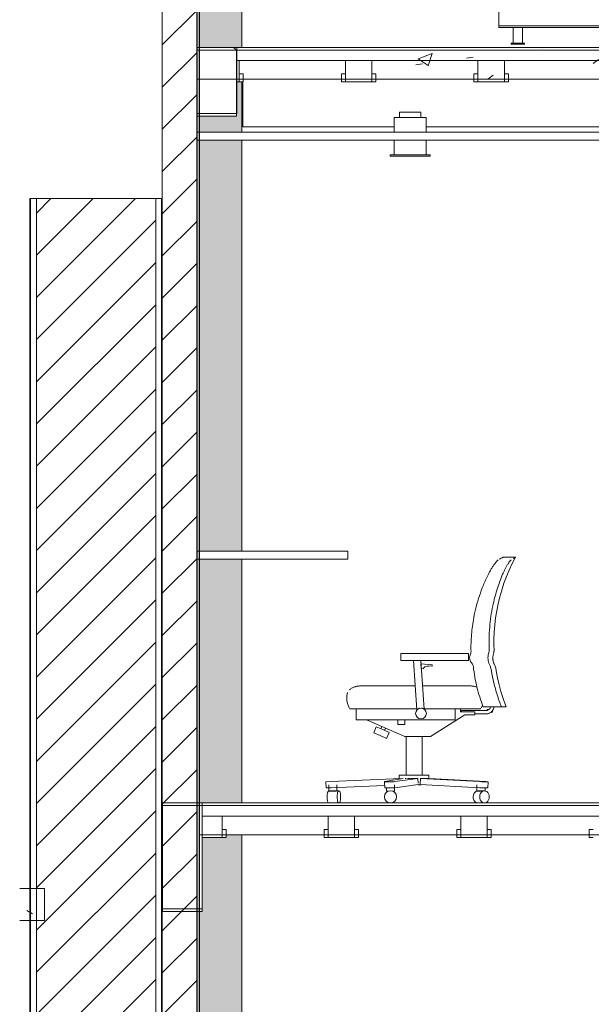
# Model space of a CAD drawing. Header units: metres. Extents: x 4.1 to 64.5, y -1.6 to 14.4.
# Tile 71 of 84: x 43 to 45.2, y 5.3 to 9. Entities that reach past the tile are written whole.
import ezdxf

# ---------------------------------------------------------------- set-up
doc = ezdxf.new("R2010")
doc.units = ezdxf.units.M
for name, color, linetype, lineweight in [('A-CLNG', 7, 'Continuous', 18), ('A-FLOR', 7, 'Continuous', 18), ('A-FLOR-MCUT', 7, 'Continuous', 18), ('A-FLOR-PATT', 7, 'Continuous', 18), ('A-WALL', 7, 'Continuous', 18), ('A-WALL-PATT', 7, 'Continuous', 18), ('E-LITE-EQPM', 7, 'Continuous', 18), ('I-FURN', 7, 'Continuous', 18), ('I-WALL', 7, 'Continuous', 18), ('M-EQPM', 7, 'Continuous', 18), ('S-BEAM', 7, 'Continuous', 18), ('S-COLS', 7, 'Continuous', 18)]:
    doc.layers.add(name, color=color, linetype=linetype, lineweight=lineweight)
pattern_1 = [(50, (52.482, 6.033), (0.546555, -0.047815), [0.05715, -0.62865]), (355, (52.482, 6.033), (-0.105728, 0.573166), [0.04572, -0.50292]), (100.451, (52.528, 6.03), (0.440828, 0.52535), [0.04857, -0.53427]), (46.184, (52.482, 6.186), (0.81324, -0.12613), [0.08572, -0.94297]), (96.636, (52.55, 6.175), (0.71221, 0.74229), [0.07286, -0.80141]), (351.184, (52.482, 6.186), (0.71222, 0.74227), [0.06858, -0.75438]), (21, (52.558, 6.148), (0.454846, -0.306795), [0.05715, -0.62865]), (326, (52.558, 6.148), (0.185405, 0.55256), [0.04572, -0.50292]), (71.451, (52.596, 6.122), (0.64025, 0.245763), [0.04857, -0.53427]), (37.5, (52.482, 6.033), (0.009261, 0.253667), [0.02515, -0.47168, 0.02515, -0.48539, -0.50483]), (37.5, (52.482, 6.033), (0.009261, 0.253667), [-1.007, 0.02515, -0.47968]), (7.5, (52.482, 6.033), (0.200456, 0.300546), [0.02515, -0.26594, 0.02515, -0.46025, -0.19241]), (7.5, (52.482, 6.033), (0.200456, 0.300546), [-0.77648, 0.02515, -0.16726]), (327.5, (52.312, 6.033), (0.406768, -0.017188), [0.02515, -0.16535, 0.02515, -0.56921, -0.78867]), (327.5, (52.312, 6.033), (0.406768, -0.017188), [-0.78486, 0.02515, -0.76352]), (317.5, (52.236, 6.033), (0.444383, 0.07628), [0.02515, -0.2225, 0.02515, -0.36957, -0.56007]), (317.5, (52.236, 6.033), (0.444383, 0.07628), [-0.64237, 0.02515, -0.53492])]
pattern_2 = [(45, (52.482, 6.033), (-0.0795495, 0.0795495), [])]

# ---------------------------------------------------------------- blocks, each defined once
blk = doc.blocks.new('Light_-_LED_Recessed_fixture_-_Double_19510 - Light_-_LED_Recessed_fixture_-_Double_19510-7454400-Corte 7')
at = {"layer": 'E-LITE-EQPM'}
for p, q in [((51.9204, 8.625), (52.0404, 8.625)), ((51.9204, 8.57), (51.9204, 8.625)), ((51.9404, 8.645), (52.0204, 8.645)), ((51.9404, 8.625), (51.9404, 8.645)), ((52.0204, 8.625), (52.0204, 8.645)), ((52.0404, 8.57), (52.0404, 8.625)), ((51.9204, 8.485), (51.9204, 8.54)), ((52.0404, 8.485), (52.0404, 8.54)), ((51.9054, 8.485), (52.0554, 8.485)), ((51.9054, 8.485), (51.9054, 8.48)), ((52.0554, 8.48), (51.9054, 8.48)), ((52.0554, 8.48), (52.0554, 8.485))]:
    blk.add_line(p, q, dxfattribs=at)
blk = doc.blocks.new('CADEIRA GIRATÓRIA OPERACIONAL COM BRAÇO - High Back Fully Upholstered-V65-Corte 7')
at = {"layer": 'I-FURN'}
for p, q in [((52.3165, 6.9593), (52.3199, 6.9612)), ((52.3773, 6.9669), (52.332, 6.9669)), ((51.9457, 6.6037), (51.9457, 6.5767)), ((51.9736, 6.6037), (51.9457, 6.6037)), ((51.9457, 6.5767), (51.9736, 6.5767)), ((51.9736, 6.6037), (51.9912, 6.6037)), ((51.9912, 6.5767), (51.9736, 6.5767)), ((51.9912, 6.6037), (52.1378, 6.6037)), ((52.1378, 6.5767), (51.9912, 6.5767)), ((51.9928, 6.5767), (52.0058, 6.3906)), ((52.033, 6.394), (52.0202, 6.5767)), ((52.2004, 6.6037), (52.1378, 6.6037)), ((52.1378, 6.5767), (52.2004, 6.5767)), ((52.2004, 6.5767), (52.2004, 6.6037)), ((52.0203, 6.5649), (52.0218, 6.5465)), ((52.0634, 6.5611), (52.0203, 6.5649)), ((52.0218, 6.5465), (52.0291, 6.5458)), ((52.063, 6.5564), (52.0634, 6.5611)), ((51.9995, 6.4811), (51.8089, 6.4811)), ((52.2026, 6.4811), (52.0269, 6.4811)), ((51.7764, 6.3946), (51.7764, 6.3536)), ((51.8089, 6.3945), (52.0055, 6.3945)), ((52.033, 6.3945), (52.2026, 6.3945)), ((52.1504, 6.3947), (52.1504, 6.3536)), ((52.1701, 6.3842), (52.1701, 6.3947)), ((52.267, 6.3886), (52.1745, 6.3886)), ((52.3243, 6.4029), (52.2554, 6.4029)), ((52.2704, 6.392), (52.2714, 6.392)), ((52.2704, 6.3889), (52.2704, 6.392)), ((52.2714, 6.392), (52.2778, 6.392)), ((52.2714, 6.3891), (52.2714, 6.392)), ((52.2838, 6.4029), (52.2834, 6.401)), ((52.2905, 6.3825), (52.2905, 6.3883)), ((52.3243, 6.4029), (52.3422, 6.4029)), ((51.7764, 6.3536), (51.7987, 6.3536)), ((51.7987, 6.3536), (51.842, 6.3536)), ((51.8155, 6.3536), (51.9601, 6.2905)), ((52.1002, 6.3536), (51.842, 6.3536)), ((51.9341, 6.3536), (51.9341, 6.3375)), ((51.9596, 6.3375), (51.9596, 6.3536)), ((52.0576, 6.2905), (52.1869, 6.3727)), ((52.1002, 6.3536), (52.1397, 6.3536)), ((52.1397, 6.3536), (52.1504, 6.3536)), ((52.2113, 6.3842), (52.1701, 6.3842)), ((52.1869, 6.3727), (52.2113, 6.3727)), ((52.2113, 6.3842), (52.224, 6.3842)), ((52.2113, 6.3727), (52.224, 6.3727)), ((52.224, 6.3727), (52.224, 6.3842)), ((52.224, 6.3759), (52.267, 6.3759)), ((52.2729, 6.3765), (52.267, 6.3759)), ((52.2905, 6.3825), (52.2852, 6.3825)), ((51.8526, 6.3275), (51.8427, 6.3049)), ((51.8771, 6.3168), (51.8526, 6.3275)), ((51.8737, 6.3282), (51.8701, 6.3199)), ((51.9015, 6.3062), (51.8771, 6.3168)), ((51.884, 6.3138), (51.8877, 6.3221)), ((51.9341, 6.3375), (51.9341, 6.3365)), ((51.9341, 6.3365), (51.9596, 6.3365)), ((51.9596, 6.3365), (51.9596, 6.3375)), ((51.8427, 6.3049), (51.8672, 6.2942)), ((51.8672, 6.2942), (51.8916, 6.2835)), ((51.8916, 6.2835), (51.9015, 6.3062)), ((51.9601, 6.2905), (52.0576, 6.2905)), ((51.9646, 6.2905), (51.9646, 6.1453)), ((52.0257, 6.1453), (52.0257, 6.2905)), ((51.6814, 6.1204), (51.948, 6.1321)), ((51.9542, 6.1321), (51.8846, 6.1204)), ((51.9223, 6.1204), (52.0098, 6.1321)), ((51.9393, 6.1453), (51.9393, 6.1296)), ((51.9952, 6.1453), (51.9393, 6.1453)), ((52.0511, 6.1453), (51.9952, 6.1453)), ((52.01, 6.115), (52.0098, 6.1321)), ((52.0183, 6.109), (52.0191, 6.1321)), ((52.0191, 6.1321), (52.2436, 6.1204)), ((52.0511, 6.1307), (52.0511, 6.1453)), ((52.2661, 6.1204), (52.0523, 6.1321)), ((51.6814, 6.1204), (51.6623, 6.1195)), ((51.6623, 6.1195), (51.6633, 6.0965)), ((51.6633, 6.0965), (51.6824, 6.0973)), ((51.6732, 6.1088), (51.6732, 6.0847)), ((51.8841, 6.1062), (51.6824, 6.0973)), ((51.7037, 6.0847), (51.7037, 6.1088)), ((51.8839, 6.1202), (51.8842, 6.0971)), ((51.8908, 6.0966), (51.8908, 6.0847)), ((51.9213, 6.0847), (51.9213, 6.1088)), ((52.0101, 6.109), (51.9226, 6.0973)), ((52.0087, 6.1088), (52.0218, 6.1088)), ((52.2427, 6.0973), (52.0183, 6.109)), ((52.2323, 6.1088), (52.2323, 6.0847)), ((52.2628, 6.0847), (52.2628, 6.0966)), ((52.2732, 6.0966), (52.274, 6.1197)), ((52.2732, 6.0966), (52.274, 6.1197)), ((51.6732, 6.0847), (51.6885, 6.0847)), ((51.7114, 6.0858), (51.6735, 6.0858)), ((51.6885, 6.0847), (51.7017, 6.0847)), ((51.8908, 6.0847), (51.8984, 6.0847)), ((51.9136, 6.0847), (51.9213, 6.0847)), ((52.2323, 6.0847), (52.2475, 6.0847)), ((52.2604, 6.0858), (52.2357, 6.0858)), ((52.2475, 6.0847), (52.2527, 6.0847))]:
    blk.add_line(p, q, dxfattribs=at)
at = {"layer": 'I-FURN', "flags": 128}
for points in [[(52.3773, 6.9669), (52.365, 6.943), (52.3536, 6.9186), (52.3433, 6.8938), (52.3339, 6.8686), (52.3256, 6.843), (52.3182, 6.8172), (52.312, 6.791), (52.3067, 6.7646), (52.3025, 6.7381), (52.2994, 6.7114), (52.2974, 6.6846), (52.2964, 6.6577), (52.2965, 6.6308), (52.2969, 6.6208)], [(52.377, 6.9667), (52.377, 6.9667), (52.3743, 6.9651), (52.369, 6.9618)], [(52.2969, 6.6208), (52.2969, 6.6186), (52.2969, 6.6165), (52.2967, 6.6143), (52.2965, 6.6122), (52.2962, 6.61), (52.2958, 6.6079), (52.2953, 6.6058), (52.2948, 6.6037), (52.2947, 6.6034)], [(52.2947, 6.6034), (52.2941, 6.6011), (52.2935, 6.5989), (52.2931, 6.5966), (52.2928, 6.5943), (52.2925, 6.592), (52.2924, 6.5897), (52.2923, 6.5874), (52.2923, 6.585), (52.2925, 6.5827), (52.2927, 6.5804), (52.293, 6.5781), (52.2934, 6.5758), (52.2939, 6.5736), (52.2944, 6.5713), (52.2951, 6.5691), (52.2959, 6.5669), (52.2967, 6.5647), (52.2976, 6.5626), (52.2978, 6.5622)], [(52.2978, 6.5622), (52.2993, 6.559), (52.3006, 6.5557), (52.3018, 6.5523), (52.3028, 6.5489), (52.3038, 6.5454), (52.3045, 6.5419), (52.3051, 6.5386)], [(52.3051, 6.5386), (52.31, 6.5122), (52.3159, 6.486), (52.3229, 6.46), (52.3309, 6.4343), (52.3399, 6.409), (52.3422, 6.4029)], [(51.7509, 6.4667), (51.7528, 6.4682), (51.7547, 6.4697), (51.7568, 6.4711), (51.7589, 6.4724), (51.761, 6.4736), (51.7632, 6.4747), (51.7654, 6.4758), (51.7677, 6.4767), (51.77, 6.4776), (51.7723, 6.4784), (51.7747, 6.4791), (51.7771, 6.4797), (51.7795, 6.4801), (51.7819, 6.4805), (51.7844, 6.4808), (51.7868, 6.481), (51.7893, 6.4811), (51.7905, 6.4811)], [(51.7905, 6.4811), (51.7905, 6.4811), (51.7906, 6.4811), (51.7906, 6.4811), (51.7908, 6.4811), (51.7909, 6.4811), (51.791, 6.4811), (51.7912, 6.4811), (51.7915, 6.4811), (51.7917, 6.4811), (51.792, 6.4811), (51.7923, 6.4811)], [(51.8089, 6.4811), (51.8082, 6.4811), (51.8075, 6.4811), (51.8067, 6.4811), (51.806, 6.4811), (51.8053, 6.4811), (51.8046, 6.4811), (51.8039, 6.4811), (51.8031, 6.4811), (51.8025, 6.4811), (51.8018, 6.4811), (51.8011, 6.4811), (51.8004, 6.4811), (51.7998, 6.4811), (51.7992, 6.4811), (51.7985, 6.4811), (51.7979, 6.4811), (51.7974, 6.4811), (51.7968, 6.4811), (51.7962, 6.4811), (51.7957, 6.4811), (51.7952, 6.4811), (51.7947, 6.4811), (51.7943, 6.4811), (51.7938, 6.4811), (51.7934, 6.4811), (51.7931, 6.4811), (51.7927, 6.4811), (51.7924, 6.4811), (51.792, 6.4811), (51.7918, 6.4811), (51.7915, 6.4811), (51.7913, 6.4811), (51.7911, 6.4811), (51.7909, 6.4811), (51.7908, 6.4811), (51.7907, 6.4811), (51.7906, 6.4811), (51.7905, 6.4811), (51.7905, 6.4811)], [(51.7933, 6.4811), (51.7937, 6.4811), (51.7942, 6.4811), (51.7946, 6.4811), (51.7951, 6.4811)], [(51.8023, 6.4811), (51.803, 6.4811), (51.8037, 6.4811), (51.8044, 6.4811)], [(52.2084, 6.4811), (52.2084, 6.4811), (52.2084, 6.4811), (52.2083, 6.4811), (52.2083, 6.4811), (52.2083, 6.4811), (52.2082, 6.4811), (52.2082, 6.4811), (52.2081, 6.4811), (52.208, 6.4811), (52.2079, 6.4811), (52.2078, 6.4811), (52.2077, 6.4811), (52.2076, 6.4811), (52.2075, 6.4811), (52.2074, 6.4811), (52.2072, 6.4811), (52.2071, 6.4811), (52.207, 6.4811), (52.2068, 6.4811), (52.2066, 6.4811), (52.2065, 6.4811), (52.2063, 6.4811), (52.2061, 6.4811), (52.2059, 6.4811), (52.2057, 6.4811), (52.2055, 6.4811), (52.2053, 6.4811), (52.2051, 6.4811), (52.2049, 6.4811), (52.2047, 6.4811), (52.2045, 6.4811), (52.2043, 6.4811), (52.2041, 6.4811), (52.2038, 6.4811), (52.2036, 6.4811), (52.2034, 6.4811), (52.2032, 6.4811), (52.2029, 6.4811), (52.2027, 6.4811), (52.2026, 6.4811)], [(52.2036, 6.4811), (52.2038, 6.4811), (52.204, 6.4811), (52.2042, 6.4811), (52.2044, 6.4811), (52.2047, 6.4811), (52.2049, 6.4811), (52.2051, 6.4811), (52.2053, 6.4811), (52.2055, 6.4811), (52.2057, 6.4811), (52.2059, 6.4811), (52.2061, 6.4811), (52.2062, 6.4811), (52.2064, 6.4811), (52.2066, 6.4811)], [(52.2075, 6.4811), (52.2076, 6.4811), (52.2077, 6.4811), (52.2078, 6.4811), (52.2079, 6.4811), (52.208, 6.4811), (52.2081, 6.4811), (52.2081, 6.4811), (52.2082, 6.4811), (52.2082, 6.4811), (52.2083, 6.4811), (52.2083, 6.4811), (52.2084, 6.4811), (52.2084, 6.4811), (52.2084, 6.4811)], [(52.2084, 6.4811), (52.2108, 6.4811), (52.2133, 6.4809), (52.2157, 6.4807), (52.2182, 6.4803), (52.2206, 6.4799), (52.2227, 6.4794)], [(52.223, 6.4794), (52.2254, 6.4787), (52.2277, 6.478), (52.2301, 6.4772), (52.2324, 6.4763)], [(51.7498, 6.399), (51.7484, 6.4021), (51.7471, 6.4053), (51.7459, 6.4085), (51.7448, 6.4117), (51.7439, 6.415), (51.7432, 6.4184), (51.7425, 6.4217), (51.742, 6.4251), (51.7416, 6.4285), (51.7414, 6.432), (51.7413, 6.4354), (51.7413, 6.4388), (51.7415, 6.4422), (51.7418, 6.4456), (51.7423, 6.449), (51.7428, 6.4524), (51.7431, 6.4537)], [(51.7431, 6.4537), (51.7433, 6.4546), (51.7435, 6.4555), (51.7438, 6.4564)], [(51.7569, 6.3945), (51.7566, 6.3945), (51.7563, 6.3945), (51.7559, 6.3946), (51.7556, 6.3946), (51.7553, 6.3947), (51.755, 6.3947), (51.7547, 6.3948), (51.7544, 6.3949), (51.7541, 6.395), (51.7538, 6.3951), (51.7535, 6.3953), (51.7532, 6.3954), (51.753, 6.3956), (51.7527, 6.3957), (51.7524, 6.3959), (51.7522, 6.3961), (51.7519, 6.3963), (51.7517, 6.3965), (51.7515, 6.3967)], [(51.7591, 6.3945), (51.7585, 6.3945), (51.758, 6.3945), (51.7576, 6.3945), (51.7573, 6.3945), (51.7571, 6.3945), (51.757, 6.3945), (51.7569, 6.3945), (51.7569, 6.3945)], [(51.7569, 6.3945), (51.7569, 6.3945), (51.7571, 6.3945), (51.7573, 6.3945), (51.7576, 6.3945), (51.7579, 6.3945), (51.7584, 6.3945), (51.7589, 6.3945), (51.7595, 6.3945), (51.7602, 6.3945), (51.761, 6.3945), (51.7618, 6.3945), (51.7628, 6.3945), (51.7638, 6.3945), (51.7648, 6.3945), (51.766, 6.3945), (51.7672, 6.3945), (51.7685, 6.3945), (51.7698, 6.3945), (51.7712, 6.3945), (51.7727, 6.3945), (51.7742, 6.3945), (51.7758, 6.3945), (51.7774, 6.3945), (51.7791, 6.3945), (51.7808, 6.3945), (51.7826, 6.3945), (51.7844, 6.3945), (51.7863, 6.3945), (51.7882, 6.3945), (51.7901, 6.3945), (51.792, 6.3945), (51.794, 6.3945), (51.796, 6.3945), (51.7981, 6.3945), (51.8001, 6.3945), (51.8022, 6.3945), (51.8042, 6.3945), (51.8063, 6.3945), (51.8084, 6.3945), (51.8089, 6.3945)], [(51.7746, 6.3945), (51.7731, 6.3945), (51.7716, 6.3945), (51.7702, 6.3945), (51.7688, 6.3945), (51.7675, 6.3945), (51.7663, 6.3945), (51.7651, 6.3945), (51.7641, 6.3945), (51.763, 6.3945), (51.7621, 6.3945), (51.7612, 6.3945)], [(52.1745, 6.3842), (52.1745, 6.385), (52.1745, 6.3858), (52.1745, 6.3864), (52.1745, 6.387), (52.1745, 6.3875), (52.1745, 6.388), (52.1745, 6.3883), (52.1745, 6.3885), (52.1745, 6.3886)], [(52.2197, 6.3945), (52.2184, 6.3945), (52.2169, 6.3945), (52.2154, 6.3945), (52.2139, 6.3945), (52.2124, 6.3945), (52.2109, 6.3945), (52.2093, 6.3945), (52.2078, 6.3945), (52.2062, 6.3945), (52.2046, 6.3945), (52.2031, 6.3945), (52.2026, 6.3945)], [(52.2026, 6.3945), (52.2042, 6.3945), (52.2058, 6.3945), (52.2074, 6.3945), (52.2089, 6.3945), (52.2105, 6.3945), (52.212, 6.3945), (52.2135, 6.3945), (52.215, 6.3945), (52.2165, 6.3945), (52.218, 6.3945), (52.2194, 6.3945), (52.2208, 6.3945), (52.2222, 6.3945), (52.2236, 6.3945), (52.2249, 6.3945), (52.2262, 6.3945), (52.2274, 6.3945), (52.2286, 6.3945), (52.2298, 6.3945), (52.2309, 6.3945), (52.232, 6.3945), (52.233, 6.3945), (52.234, 6.3945), (52.2349, 6.3945), (52.2358, 6.3945), (52.2366, 6.3945), (52.2374, 6.3945), (52.2381, 6.3945), (52.2387, 6.3945), (52.2393, 6.3945), (52.2399, 6.3945), (52.2404, 6.3945), (52.2408, 6.3945), (52.2411, 6.3945), (52.2414, 6.3945), (52.2417, 6.3945), (52.2418, 6.3945), (52.242, 6.3945), (52.242, 6.3945), (52.242, 6.3945)], [(52.242, 6.3945), (52.242, 6.3945), (52.2419, 6.3945), (52.2417, 6.3945), (52.2415, 6.3945), (52.2412, 6.3945), (52.2409, 6.3945), (52.2405, 6.3945), (52.24, 6.3945)], [(52.2474, 6.3967), (52.2472, 6.3965), (52.247, 6.3963), (52.2467, 6.3961), (52.2465, 6.3959), (52.2462, 6.3957), (52.2459, 6.3956), (52.2457, 6.3954), (52.2454, 6.3953), (52.2451, 6.3952), (52.2448, 6.395), (52.2445, 6.3949), (52.2442, 6.3948), (52.2439, 6.3948), (52.2436, 6.3947), (52.2433, 6.3946), (52.243, 6.3946), (52.2426, 6.3945), (52.2423, 6.3945), (52.242, 6.3945), (52.242, 6.3945)], [(52.2532, 6.4092), (52.2523, 6.4065), (52.251, 6.4033), (52.2497, 6.4002), (52.2491, 6.399)], [(52.2965, 6.4029), (52.296, 6.3988), (52.2936, 6.3923), (52.2898, 6.3865), (52.2847, 6.3817), (52.2787, 6.3783), (52.2729, 6.3765), (52.267, 6.3759)], [(52.2838, 6.4029), (52.2833, 6.4005), (52.2823, 6.3981), (52.281, 6.3958), (52.2793, 6.3938), (52.2773, 6.3921), (52.2751, 6.3907), (52.2711, 6.3891), (52.267, 6.3886)], [(52.283, 6.3999), (52.2823, 6.3981), (52.281, 6.3958), (52.2793, 6.3938), (52.2773, 6.3921), (52.2751, 6.3907), (52.2711, 6.3891), (52.267, 6.3886)], [(52.2936, 6.3923), (52.2898, 6.3865), (52.2883, 6.3852)], [(52.2965, 6.4029), (52.296, 6.3988), (52.2944, 6.3945)], [(52.2803, 6.3792), (52.2787, 6.3783), (52.2748, 6.3771)], [(52.2866, 6.3835), (52.2847, 6.3817), (52.2814, 6.3799)], [(51.9653, 6.1318), (51.9633, 6.1319), (51.961, 6.1319)], [(51.9787, 6.1317), (51.9739, 6.1318), (51.9704, 6.1318)], [(52.0098, 6.1321), (51.9977, 6.1319), (51.9855, 6.1318), (51.9818, 6.1318)], [(52.0523, 6.1321), (52.0502, 6.1319), (52.0456, 6.1318), (52.0386, 6.1318), (52.0297, 6.1319), (52.0191, 6.1321)]]:
    blk.add_lwpolyline(points, dxfattribs=at)
at = {"layer": 'I-FURN'}
for centre, radius, start, end in [((52.0426, 6.5405), 0.0145, 104.7108, 158.3552), ((52.0561, 6.4889), 0.0678, 84.185, 104.7108), ((52.0213, 6.3774), 0.0203, 0, 180), ((52.0213, 6.3774), 0.0203, 180, 360), ((51.906, 6.0629), 0.0229, 0, 180), ((51.906, 6.0629), 0.0229, 180, 0)]:
    blk.add_arc(centre, radius, start, end, dxfattribs=at)
for centre, major_axis, ratio, start_param, end_param in [((51.9037, 6.1204), (0.0198, 0.0003), 0.041965, 2.877305, 5.949085), ((51.904, 6.0973), (0.0198, 0.0003), 0.041965, 3.133287, 5.949085), ((52.2534, 6.0973), (-0.0197, 0.0007), 0.025029, 0.999684, 3.141593), ((52.2542, 6.1204), (-0.0197, 0.0007), 0.025029, 0.999684, 4.071464), ((52.2542, 6.1204), (-0.0197, 0.0007), 0.025029, 3.047537, 3.559501), ((52.2534, 6.0973), (-0.0197, 0.0007), 0.025029, 3.047537, 3.141593), ((51.6735, 6.0629), (0, 0.0229), 0.294043, 0.034668, 1.570796), ((51.6735, 6.0629), (0, 0.0229), 0.294043, 1.570796, 3.141593), ((51.7114, 6.0629), (0, 0.0229), 0.294043, 4.712389, 7.853982), ((51.7114, 6.0629), (0, 0.0229), 0.294043, 1.570796, 4.712389), ((52.2357, 6.0629), (0, 0.0229), 0.782512, 0.19489, 1.570796), ((52.2357, 6.0629), (0, 0.0229), 0.782512, 1.570796, 3.141593), ((52.2604, 6.0629), (0, 0.0229), 0.782512, 4.712389, 7.853982), ((52.2604, 6.0629), (0, 0.0229), 0.782512, 1.570796, 4.712389)]:
    blk.add_ellipse(centre, major_axis=major_axis, ratio=ratio, start_param=start_param, end_param=end_param, dxfattribs=at)
for points, knots in [([(52.2739, 6.9002), (52.2759, 6.9041), (52.2799, 6.9119), (52.2853, 6.9212), (52.2896, 6.9281), (52.2928, 6.933), (52.296, 6.9376), (52.2991, 6.9419), (52.302, 6.9457), (52.3047, 6.9491), (52.3072, 6.952), (52.3101, 6.9552), (52.3117, 6.9566), (52.3126, 6.957)], [-1, -1, -1, -1, -0.857143, -0.714286, -0.642857, -0.571429, -0.5, -0.428571, -0.357143, -0.285714, -0.214286, -0.142857, 0, 0, 0, 0]), ([(52.3199, 6.9612), (52.3223, 6.9624), (52.3253, 6.964), (52.3286, 6.9655), (52.3305, 6.9663), (52.3317, 6.9668), (52.332, 6.9669), (52.332, 6.9669)], [-1, -1, -1, -1, -0.8333333, -0.75, -0.6666667, -0.5833333, -0.5, -0.5, -0.5, -0.5]), ([(52.3611, 6.957), (52.3604, 6.9566), (52.359, 6.9552), (52.3565, 6.9522), (52.3543, 6.9493), (52.352, 6.9459), (52.3494, 6.9421), (52.3468, 6.9379), (52.3441, 6.9333), (52.3413, 6.9283), (52.3376, 6.9214), (52.333, 6.912), (52.3296, 6.9041), (52.3279, 6.9002)], [-1, -1, -1, -1, -0.857143, -0.785714, -0.714286, -0.642857, -0.571429, -0.5, -0.428571, -0.357143, -0.285714, -0.142857, 0, 0, 0, 0]), ([(52.2098, 6.6111), (52.2093, 6.6325), (52.2106, 6.6752), (52.22, 6.7459), (52.2361, 6.808), (52.2559, 6.8614), (52.2676, 6.8874), (52.2739, 6.9002)], [-1, -1, -1, -1, -0.785714, -0.571429, -0.285714, -0.142857, 0, 0, 0, 0]), ([(52.3279, 6.9002), (52.3201, 6.8812), (52.3064, 6.8428), (52.2893, 6.7768), (52.2805, 6.7161), (52.2776, 6.6616), (52.2778, 6.6344), (52.2784, 6.6208)], [-1, -1, -1, -1, -0.785714, -0.571429, -0.285714, -0.142857, 0, 0, 0, 0]), ([(52.2123, 6.5674), (52.2111, 6.5687), (52.209, 6.5716), (52.2057, 6.5781), (52.2041, 6.5859), (52.205, 6.5943), (52.2066, 6.5989), (52.2076, 6.6011)], [-1, -1, -1, -1, -0.85, -0.7, -0.4, -0.2, 0, 0, 0, 0]), ([(52.0058, 6.3906), (52.0058, 6.3906), (52.0059, 6.3908), (52.0062, 6.3911), (52.0064, 6.3913), (52.0065, 6.3914), (52.0066, 6.3914)], [0, 0, 0, 0, 0.0555556, 0.0833333, 0.0972222, 0.1111111, 0.1111111, 0.1111111, 0.1111111]), ([(52.0067, 6.3916), (52.0068, 6.3916), (52.0068, 6.3917), (52.0071, 6.3919), (52.0075, 6.3923), (52.008, 6.3928), (52.0084, 6.3931), (52.0086, 6.3933), (52.0088, 6.3934), (52.0089, 6.3935), (52.0092, 6.3937), (52.0096, 6.394), (52.01, 6.3943), (52.0103, 6.3945)], [0.12111, 0.12111, 0.12111, 0.12111, 0.125, 0.1388889, 0.1666667, 0.1944444, 0.2083333, 0.2152778, 0.2222222, 0.2291667, 0.2361111, 0.25, 0.2777778, 0.2777778, 0.2777778, 0.2777778]), ([(52.0121, 6.3955), (52.0122, 6.3956), (52.0126, 6.3958), (52.0132, 6.3961), (52.0141, 6.3964), (52.0152, 6.3968), (52.016, 6.3971), (52.0164, 6.3971)], [0.3333333, 0.3333333, 0.3333333, 0.3333333, 0.3472222, 0.3611111, 0.3888889, 0.4166667, 0.4444444, 0.4444444, 0.4444444, 0.4444444]), ([(52.0213, 6.3977), (52.0217, 6.3977), (52.0225, 6.3977), (52.0237, 6.3976), (52.0246, 6.3975), (52.0254, 6.3973), (52.0257, 6.3973), (52.0259, 6.3972)], [0.5555556, 0.5555556, 0.5555556, 0.5555556, 0.5833333, 0.6111111, 0.6388889, 0.6527778, 0.6666667, 0.6666667, 0.6666667, 0.6666667]), ([(52.0274, 6.3968), (52.0276, 6.3968), (52.028, 6.3966), (52.0286, 6.3964), (52.0291, 6.3962), (52.0294, 6.396), (52.0296, 6.396), (52.0298, 6.3959), (52.0301, 6.3958), (52.0305, 6.3956), (52.031, 6.3953), (52.0315, 6.395), (52.0319, 6.3948), (52.0321, 6.3946), (52.0323, 6.3945), (52.0325, 6.3944), (52.0329, 6.3942), (52.033, 6.3941), (52.033, 6.394)], [0.7081156, 0.7081156, 0.7081156, 0.7081156, 0.7222222, 0.75, 0.7638889, 0.7708333, 0.7777778, 0.7847222, 0.7916667, 0.8055556, 0.8333333, 0.8611111, 0.875, 0.8888889, 0.9027778, 0.9166667, 0.9444444, 1, 1, 1, 1])]:
    blk.add_open_spline(points, degree=3, knots=knots, dxfattribs=at)
for points in [[(52.2076, 6.6011), (52.2084, 6.6027), (52.2095, 6.6059), (52.2098, 6.6094), (52.2098, 6.6111)], [(52.2784, 6.6208), (52.2785, 6.6178), (52.2782, 6.6119), (52.277, 6.6062), (52.2762, 6.6034)], [(52.2762, 6.6034), (52.2752, 6.6), (52.2738, 6.5931), (52.2736, 6.5825), (52.2754, 6.572), (52.2778, 6.5654), (52.2794, 6.5622)], [(52.2186, 6.5533), (52.2184, 6.5551), (52.2177, 6.5585), (52.2155, 6.5632), (52.2135, 6.566), (52.2123, 6.5674)], [(52.2554, 6.4029), (52.2508, 6.415), (52.2423, 6.4395), (52.2319, 6.4769), (52.2239, 6.5149), (52.2201, 6.5405), (52.2186, 6.5533)], [(52.2794, 6.5622), (52.2811, 6.5585), (52.2842, 6.5508), (52.2861, 6.5427), (52.2868, 6.5386)], [(52.2868, 6.5386), (52.2893, 6.5231), (52.2955, 6.4924), (52.3081, 6.4471), (52.3185, 6.4175), (52.3243, 6.4029)]]:
    blk.add_open_spline(points, degree=3, dxfattribs=at)
blk = doc.blocks.new('4 GRE - ESCOLA DE CINEMA E AUDIOVISUAL CINE REX R07_rvt-2-Corte 7')
at = {"layer": 'A-FLOR-PATT'}
h = blk.add_hatch(dxfattribs=at)
h.set_pattern_fill('FP_19', color=256, style=0, pattern_type=2)
h.set_pattern_definition(pattern_1)
h.paths.add_polyline_path([(53.9379, 8.77), (54.3415, 8.77), (54.3415, 8.89), (51.1754, 8.89), (51.1754, 8.77), (53.5948, 8.77)])
h = blk.add_hatch(dxfattribs=at)
h.set_pattern_fill('FP_19', color=256, style=0, pattern_type=2)
h.set_pattern_definition(pattern_1)
h.paths.add_polyline_path([(50.5074, 5.5969), (50.6013, 5.5969), (50.6013, 5.7169), (50.5074, 5.7169)])
at = {"layer": 'A-WALL-PATT', "true_color": 0x808080}
h = blk.add_hatch(dxfattribs=at)
h.set_pattern_fill('FP_20', color=8, style=0, pattern_type=2)
h.set_pattern_definition(pattern_2)
h.paths.add_polyline_path([(51.1754, 4.84), (51.1754, 11.7383), (51.0454, 11.7383), (51.0454, 4.84)])
h = blk.add_hatch(dxfattribs=at)
h.set_pattern_fill('FP_19', color=8, style=0, pattern_type=2)
h.set_pattern_definition(pattern_1)
h.paths.add_polyline_path([(50.5479, -0.64), (50.5479, 8.32), (50.5454, 8.32), (50.5454, -0.64)])
h = blk.add_hatch(dxfattribs=at)
h.set_pattern_fill('FP_20', color=8, style=0, pattern_type=2)
h.set_pattern_definition(pattern_2)
h.paths.add_polyline_path([(50.5704, -0.64), (51.0204, -0.64), (51.0204, 8.32), (50.5704, 8.32), (50.5704, 1.2668)])
h = blk.add_hatch(dxfattribs=at)
h.set_pattern_fill('FP_19', color=8, style=0, pattern_type=2)
h.set_pattern_definition(pattern_1)
h.paths.add_polyline_path([(51.0454, -0.64), (51.0454, 8.32), (51.0429, 8.32), (51.0429, -0.64)])
at = {"layer": 'S-COLS'}
h = blk.add_hatch(dxfattribs=at)
h.set_pattern_fill('FP_21', color=256, style=0, pattern_type=2)
h.set_pattern_definition([(50, (52.482, 6.033), (0.273274, -0.023911), [0.02857, -0.31432]), (355, (52.482, 6.033), (-0.052863, 0.286588), [0.02286, -0.25146]), (100.451, (52.505, 6.032), (0.220418, 0.26268), [0.02429, -0.26714]), (46.184, (52.482, 6.11), (0.406619, -0.063057), [0.04286, -0.47149]), (96.636, (52.516, 6.104), (0.356107, 0.371139), [0.03643, -0.4007]), (351.184, (52.482, 6.11), (0.356108, 0.371137), [0.03429, -0.37719]), (21, (52.52, 6.091), (0.2274184, -0.153399), [0.02857, -0.31432]), (326, (52.52, 6.091), (0.092705, 0.276284), [0.02286, -0.25146]), (71.451, (52.539, 6.078), (0.320132, 0.122885), [0.02429, -0.26714]), (37.5, (52.482, 6.033), (0.0046375, 0.1268327), [0.00251, -0.2459, 0.00251, -0.25276, -0.25241]), (37.5, (52.482, 6.033), (0.0046375, 0.1268327), [-0.50368, 0.00251, -0.2499]), (7.5, (52.482, 6.033), (0.1002335, 0.1502687), [0.00251, -0.14303, 0.00251, -0.24018, -0.0962]), (7.5, (52.482, 6.033), (0.1002335, 0.1502687), [-0.38824, 0.00251, -0.09369]), (327.5, (52.397, 6.033), (0.2033841, -0.0085941), [0.00251, -0.09274, 0.00251, -0.29467, -0.39434]), (327.5, (52.397, 6.033), (0.2033841, -0.0085941), [-0.39243, 0.00251, -0.39182]), (317.5, (52.359, 6.033), (0.2221916, 0.0381397), [0.00251, -0.12131, 0.00251, -0.19484, -0.28004]), (317.5, (52.359, 6.033), (0.2221916, 0.0381397), [-0.32118, 0.00251, -0.27752])])
h.paths.add_polyline_path([(51.3455, -0.6402), (51.3455, -0.26), (51.1754, -0.26), (51.1754, -0.6402), (51.2466, -0.6402)])
h.paths.add_polyline_path([(51.1754, -0.14), (51.3455, -0.14), (51.3455, 2.47), (51.1954, 2.47), (51.1961, 2.5), (51.3455, 2.5), (51.3455, 2.9), (51.2862, 2.9), (51.2862, 2.89), (51.1961, 2.89), (51.1954, 2.61), (51.1754, 2.61), (51.1754, 0.4279)])
h.paths.add_polyline_path([(51.1854, 3.02), (51.3455, 3.02), (51.3455, 5.92), (51.2859, 5.92), (51.2859, 5.91), (51.1955, 5.91), (51.1955, 5.63), (51.1854, 5.63), (51.1854, 3.1737)])
h.paths.add_polyline_path([(51.1955, 6.04), (51.3455, 6.04), (51.3455, 6.96), (51.1854, 6.96), (51.1854, 6.04), (51.1935, 6.04)])
h.paths.add_polyline_path([(51.1854, 6.99), (51.3455, 6.99), (51.3455, 8.54), (51.1854, 8.54)])
h.paths.add_polyline_path([(51.3255, 8.57), (51.3455, 8.57), (51.3455, 8.76), (51.3261, 8.76), (51.3255, 8.63), (51.1854, 8.63), (51.1854, 8.57), (51.28, 8.57)])
h.paths.add_polyline_path([(51.1854, 8.89), (51.3455, 8.89), (51.3455, 10.12), (51.1854, 10.12), (51.1854, 8.8945)])
at = {"layer": 'A-CLNG'}
for p, q in [((54.3254, 8.57), (51.1754, 8.57)), ((51.1754, 8.57), (51.1754, 8.54)), ((51.1754, 8.54), (54.3254, 8.54))]:
    blk.add_line(p, q, dxfattribs=at)
at = {"layer": 'A-FLOR'}
for p, q in [((54.3415, 8.89), (51.1754, 8.89)), ((51.1754, 8.89), (51.1754, 8.77)), ((51.1754, 8.77), (54.3415, 8.77)), ((51.7454, 6.99), (51.1754, 6.99)), ((51.1754, 6.99), (51.1754, 6.96)), ((51.7454, 6.96), (51.7454, 6.99)), ((51.1754, 6.96), (51.7454, 6.96)), ((54.3415, 6.04), (51.1854, 6.04)), ((51.1854, 6.04), (51.1854, 5.92)), ((51.1854, 5.92), (54.3415, 5.92)), ((50.6013, 5.7169), (50.5074, 5.7169)), ((50.6013, 5.5969), (50.6013, 5.7169)), ((50.5074, 5.5969), (50.6013, 5.5969))]:
    blk.add_line(p, q, dxfattribs=at)
at = {"layer": 'A-FLOR-MCUT'}
blk.add_line((54.3415, 6.03), (51.1854, 6.03), dxfattribs=at)
at = {"layer": 'A-WALL'}
for p, q in [((51.1754, 11.7383), (51.1754, 3.02)), ((51.1769, 11.7383), (51.1769, 3.02)), ((51.1839, 11.7383), (51.1839, 3.02)), ((51.1854, 3.02), (51.1854, 11.7383)), ((50.5454, 8.32), (50.5454, -0.64)), ((51.0454, 8.32), (50.5454, 8.32)), ((50.5479, 8.32), (50.5479, -0.64)), ((50.5704, 8.32), (50.5704, -0.64)), ((51.0204, 8.32), (51.0204, -0.64)), ((51.0429, 8.32), (51.0429, -0.64)), ((51.0454, -0.64), (51.0454, 8.32))]:
    blk.add_line(p, q, dxfattribs=at)
at = {"layer": 'I-WALL'}
for p, q in [((51.0454, 11.7383), (51.0454, 4.84)), ((51.1754, 4.84), (51.1754, 11.7383))]:
    blk.add_line(p, q, dxfattribs=at)
at = {"layer": 'S-BEAM'}
for p, q in [((51.3261, 8.89), (51.1761, 8.89)), ((51.1761, 8.89), (51.1761, 8.64)), ((51.3261, 8.64), (51.3261, 8.89)), ((51.3496, 8.76), (51.3496, 8.59)), ((51.1761, 8.64), (51.3261, 8.64)), ((51.9204, 8.59), (51.3496, 8.59)), ((53.2227, 8.59), (52.0404, 8.59)), ((51.1955, 6.04), (51.0455, 6.04)), ((51.0455, 6.04), (51.0455, 5.64)), ((51.1955, 5.64), (51.1955, 6.04)), ((51.0455, 5.64), (51.1955, 5.64))]:
    blk.add_line(p, q, dxfattribs=at)
at = {"layer": 'S-COLS'}
for p, q in [((51.3455, 8.89), (51.3455, 10.12)), ((51.3455, 8.57), (51.3455, 8.76)), ((51.3455, 6.99), (51.3455, 8.54)), ((51.3455, 6.04), (51.3455, 6.96)), ((51.3455, 3.02), (51.3455, 5.92))]:
    blk.add_line(p, q, dxfattribs=at)
at = {"layer": 'E-LITE-EQPM', "lineweight": 18}
blk.add_blockref('Light_-_LED_Recessed_fixture_-_Double_19510 - Light_-_LED_Recessed_fixture_-_Double_19510-7454400-Corte 7', (0, 0), dxfattribs=at)
at = {"layer": 'I-FURN', "lineweight": 18}
blk.add_blockref('CADEIRA GIRATÓRIA OPERACIONAL COM BRAÇO - High Back Fully Upholstered-V65-Corte 7', (0, 0), dxfattribs=at)
blk = doc.blocks.new('Family - L207-299352-Corte 7')
at = {"layer": 'A-FLOR'}
for p, q in [((54.3462, 6.03), (51.1955, 6.03)), ((51.1955, 6.03), (51.1955, 5.99)), ((51.2709, 5.99), (51.1955, 5.99)), ((51.1955, 5.99), (51.1955, 5.959)), ((51.1955, 5.99), (54.3462, 5.99)), ((51.2709, 5.941), (51.2709, 5.99)), ((51.7709, 5.99), (51.6709, 5.99)), ((51.6709, 5.99), (51.6709, 5.9591)), ((51.7709, 5.9409), (51.7709, 5.99)), ((52.2709, 5.99), (52.1709, 5.99)), ((52.1709, 5.99), (52.1709, 5.9591)), ((52.2709, 5.9409), (52.2709, 5.99)), ((51.1955, 5.959), (51.1955, 5.91)), ((51.6709, 5.9591), (51.6709, 5.91)), ((52.1709, 5.9591), (52.1709, 5.91)), ((51.1955, 5.91), (51.2709, 5.91)), ((51.2709, 5.91), (51.2709, 5.941)), ((51.2859, 5.94), (51.2709, 5.94)), ((51.2709, 5.94), (51.2709, 5.9284)), ((51.2709, 5.9284), (51.2709, 5.91)), ((51.2709, 5.91), (51.2859, 5.91)), ((51.2859, 5.9216), (51.2859, 5.94)), ((51.2859, 5.91), (51.2859, 5.9216)), ((51.6709, 5.94), (51.6559, 5.94)), ((51.6559, 5.94), (51.6559, 5.9284)), ((51.6559, 5.9284), (51.6559, 5.91)), ((51.6559, 5.91), (51.6709, 5.91)), ((51.6709, 5.9216), (51.6709, 5.94)), ((51.6709, 5.91), (51.6709, 5.9216)), ((51.6709, 5.91), (51.7709, 5.91)), ((51.7709, 5.91), (51.7709, 5.9409)), ((51.7859, 5.94), (51.7709, 5.94)), ((51.7709, 5.94), (51.7709, 5.9284)), ((51.7709, 5.9284), (51.7709, 5.91)), ((51.7709, 5.91), (51.7859, 5.91)), ((51.7859, 5.9216), (51.7859, 5.94)), ((51.7859, 5.91), (51.7859, 5.9216)), ((52.1709, 5.94), (52.1559, 5.94)), ((52.1559, 5.94), (52.1559, 5.9284)), ((52.1559, 5.9284), (52.1559, 5.91)), ((52.1559, 5.91), (52.1709, 5.91)), ((52.1709, 5.9216), (52.1709, 5.94)), ((52.1709, 5.91), (52.1709, 5.9216)), ((52.1709, 5.91), (52.2709, 5.91)), ((52.2709, 5.91), (52.2709, 5.9409)), ((52.2859, 5.94), (52.2709, 5.94)), ((52.2709, 5.94), (52.2709, 5.9284)), ((52.2709, 5.9284), (52.2709, 5.91)), ((52.2709, 5.91), (52.2859, 5.91)), ((52.2859, 5.9216), (52.2859, 5.94)), ((52.2859, 5.91), (52.2859, 5.9216)), ((52.6709, 5.94), (52.6559, 5.94)), ((52.6559, 5.94), (52.6559, 5.9284)), ((52.6559, 5.9284), (52.6559, 5.91)), ((52.6559, 5.91), (52.6709, 5.91))]:
    blk.add_line(p, q, dxfattribs=at)
blk = doc.blocks.new('Family - V203-299766-Corte 7')
at = {"layer": 'S-BEAM'}
for p, q in [((51.1955, 6.03), (51.0455, 6.03)), ((51.0455, 6.03), (51.0455, 5.63)), ((51.1955, 5.63), (51.1955, 6.03)), ((51.0455, 5.63), (51.1955, 5.63))]:
    blk.add_line(p, q, dxfattribs=at)
blk = doc.blocks.new('Family - V302-300100-Corte 7')
at = {"layer": 'S-BEAM'}
for p, q in [((51.3255, 8.88), (51.1755, 8.88)), ((51.1755, 8.88), (51.1755, 8.63)), ((51.3255, 8.63), (51.3255, 8.88)), ((51.1755, 8.63), (51.3255, 8.63))]:
    blk.add_line(p, q, dxfattribs=at)
blk = doc.blocks.new('Family - L304-300122-Corte 7')
at = {"layer": 'A-FLOR'}
for p, q in [((54.3462, 8.88), (51.3255, 8.88)), ((51.3255, 8.88), (51.3255, 8.84)), ((51.3359, 8.84), (51.3255, 8.84)), ((51.3255, 8.84), (51.3255, 8.809)), ((51.3255, 8.84), (54.3462, 8.84)), ((51.3359, 8.791), (51.3359, 8.84)), ((51.8359, 8.84), (51.7359, 8.84)), ((51.7359, 8.84), (51.7359, 8.8091)), ((51.8359, 8.7909), (51.8359, 8.84)), ((52.3359, 8.84), (52.2359, 8.84)), ((52.2359, 8.84), (52.2359, 8.8091)), ((52.3359, 8.7909), (52.3359, 8.84)), ((51.3255, 8.809), (51.3255, 8.76)), ((51.7359, 8.8091), (51.7359, 8.76)), ((52.2359, 8.8091), (52.2359, 8.76)), ((51.3359, 8.76), (51.3359, 8.791)), ((51.3509, 8.79), (51.3359, 8.79)), ((51.3359, 8.79), (51.3359, 8.7784)), ((51.3359, 8.7784), (51.3359, 8.76)), ((51.3509, 8.7716), (51.3509, 8.79)), ((51.3509, 8.76), (51.3509, 8.7716)), ((51.7359, 8.79), (51.7209, 8.79)), ((51.7209, 8.79), (51.7209, 8.7784)), ((51.7209, 8.7784), (51.7209, 8.76)), ((51.7359, 8.7716), (51.7359, 8.79)), ((51.7359, 8.76), (51.7359, 8.7716)), ((51.8359, 8.76), (51.8359, 8.7909)), ((51.8509, 8.79), (51.8359, 8.79)), ((51.8359, 8.79), (51.8359, 8.7784)), ((51.8359, 8.7784), (51.8359, 8.76)), ((51.8509, 8.7716), (51.8509, 8.79)), ((51.8509, 8.76), (51.8509, 8.7716)), ((52.2359, 8.79), (52.2209, 8.79)), ((52.2209, 8.79), (52.2209, 8.7784)), ((52.2209, 8.7784), (52.2209, 8.76)), ((52.2359, 8.7716), (52.2359, 8.79)), ((52.2359, 8.76), (52.2359, 8.7716)), ((52.3359, 8.76), (52.3359, 8.7909)), ((52.3509, 8.79), (52.3359, 8.79)), ((52.3359, 8.79), (52.3359, 8.7784)), ((52.3359, 8.7784), (52.3359, 8.76)), ((52.3509, 8.7716), (52.3509, 8.79)), ((52.3509, 8.76), (52.3509, 8.7716)), ((51.3255, 8.76), (51.3359, 8.76)), ((51.3359, 8.76), (51.3509, 8.76)), ((51.7209, 8.76), (51.7359, 8.76)), ((51.7359, 8.76), (51.8359, 8.76)), ((51.8359, 8.76), (51.8509, 8.76)), ((52.2209, 8.76), (52.2359, 8.76)), ((52.2359, 8.76), (52.3359, 8.76)), ((52.3359, 8.76), (52.3509, 8.76))]:
    blk.add_line(p, q, dxfattribs=at)
blk = doc.blocks.new('ESTRUTURAL CINE REX _011_IFC-2-Corte 7')
at = {"layer": 'A-FLOR', "lineweight": 18}
for name in ['Family - L304-300122-Corte 7', 'Family - L207-299352-Corte 7']:
    blk.add_blockref(name, (0, 0), dxfattribs=at)
at = {"layer": 'S-BEAM', "lineweight": 18}
for name in ['Family - V302-300100-Corte 7', 'Family - V203-299766-Corte 7']:
    blk.add_blockref(name, (0, 0), dxfattribs=at)
blk = doc.blocks.new('VENTILADOR Titan LSC e LSF 200 a 1250 - 224 LSC-1063991-Corte 7')
at = {"layer": 'M-EQPM', "color": 1, "true_color": 0xff0000}
for p, q in [((52.782, 9.5145), (52.782, 9.576)), ((52.782, 9.576), (53.117, 9.576)), ((53.117, 9.576), (53.117, 9.5145)), ((52.782, 9.5145), (52.782, 9.1995)), ((52.849, 9.5145), (52.782, 9.5145)), ((52.849, 9.22), (52.849, 9.52)), ((52.849, 9.52), (53.05, 9.52)), ((53.05, 9.52), (53.05, 9.22)), ((53.117, 9.5145), (53.05, 9.5145)), ((53.117, 9.1425), (53.117, 9.5145)), ((53.277, 9.532), (53.271, 9.532)), ((53.271, 9.37), (53.271, 9.532)), ((53.277, 9.37), (53.277, 9.532)), ((52.3942, 9.4825), (52.338, 9.4725)), ((52.338, 9.4725), (52.338, 9.37)), ((52.3942, 9.4825), (52.3942, 9.37)), ((52.6219, 9.4725), (52.3942, 9.4725)), ((52.6782, 9.4725), (52.6219, 9.4825)), ((52.6219, 9.37), (52.6219, 9.4825)), ((52.6782, 9.37), (52.6782, 9.4725)), ((53.271, 9.488), (53.117, 9.488)), ((52.9445, 9.405), (52.9445, 9.335)), ((52.9545, 9.335), (52.9545, 9.405)), ((52.338, 9.37), (52.338, 9.2795)), ((52.3942, 9.37), (52.3942, 9.2799)), ((52.6219, 9.2799), (52.6219, 9.37)), ((52.732, 9.3823), (52.6782, 9.3823)), ((52.6782, 9.2795), (52.6782, 9.37)), ((52.782, 9.395), (52.732, 9.395)), ((52.732, 9.395), (52.732, 9.3581)), ((53.271, 9.208), (53.271, 9.37)), ((53.277, 9.208), (53.277, 9.37)), ((52.6782, 9.3578), (52.732, 9.3578)), ((52.732, 9.3581), (52.732, 9.345)), ((52.732, 9.345), (52.782, 9.345)), ((52.316, 9.031), (52.316, 9.28)), ((52.316, 9.28), (52.782, 9.28)), ((53.117, 9.252), (53.271, 9.252)), ((52.366, 9.23), (52.366, 9.031)), ((52.366, 9.23), (52.732, 9.23)), ((52.732, 9.23), (52.732, 9.031)), ((53.05, 9.22), (52.849, 9.22)), ((52.782, 9.2001), (52.782, 9.031)), ((53.271, 9.208), (53.277, 9.208)), ((52.782, 9.1425), (53.117, 9.1425)), ((52.3152, 8.971), (52.3152, 9.031)), ((52.3152, 9.031), (53.177, 9.031)), ((53.177, 9.031), (53.177, 8.971)), ((52.3152, 8.965), (52.3152, 8.971)), ((53.177, 8.971), (52.3152, 8.971)), ((53.177, 8.965), (52.3152, 8.965)), ((52.3685, 8.965), (52.3685, 8.906)), ((52.4035, 8.906), (52.4035, 8.965)), ((53.0295, 8.965), (53.0295, 8.906)), ((53.0645, 8.906), (53.0645, 8.965)), ((53.177, 8.971), (53.177, 8.965)), ((52.361, 8.906), (52.411, 8.906)), ((52.361, 8.902), (52.361, 8.906)), ((52.411, 8.902), (52.361, 8.902)), ((52.411, 8.906), (52.411, 8.902)), ((53.022, 8.906), (53.072, 8.906)), ((53.022, 8.902), (53.022, 8.906)), ((53.072, 8.902), (53.022, 8.902)), ((53.072, 8.906), (53.072, 8.902))]:
    blk.add_line(p, q, dxfattribs=at)
at = {"layer": 'M-EQPM', "color": 1, "true_color": 0xff0000, "flags": 128}
for points in [[(53.0399, 9.37), (53.0373, 9.3895), (53.0296, 9.4078), (53.0172, 9.424), (53.0008, 9.437), (52.9815, 9.4461), (52.9604, 9.4508), (52.9386, 9.4508), (52.9174, 9.4461), (52.8981, 9.437), (52.8818, 9.424), (52.8694, 9.4078), (52.8616, 9.3895), (52.859, 9.37)], [(52.9445, 9.42), (52.9445, 9.42), (52.9445, 9.42), (52.9445, 9.4199), (52.9445, 9.4198), (52.9445, 9.4197), (52.9445, 9.4196), (52.9445, 9.4194), (52.9445, 9.4192), (52.9445, 9.419), (52.9445, 9.4188), (52.9445, 9.4186), (52.9445, 9.4183), (52.9445, 9.418), (52.9445, 9.4177), (52.9445, 9.4174), (52.9445, 9.417), (52.9445, 9.4167), (52.9445, 9.4163), (52.9445, 9.4159), (52.9445, 9.4155), (52.9445, 9.415), (52.9445, 9.4146), (52.9445, 9.4141), (52.9445, 9.4136), (52.9445, 9.4131), (52.9445, 9.4126), (52.9445, 9.4121), (52.9445, 9.4115), (52.9445, 9.411), (52.9445, 9.4104), (52.9445, 9.4099), (52.9445, 9.4093), (52.9445, 9.4087), (52.9445, 9.4081), (52.9445, 9.4075), (52.9445, 9.407), (52.9445, 9.4064), (52.9445, 9.4058), (52.9445, 9.4052), (52.9445, 9.405)], [(52.9545, 9.405), (52.9545, 9.4056), (52.9545, 9.4062), (52.9545, 9.4068), (52.9545, 9.4074), (52.9545, 9.408), (52.9545, 9.4086), (52.9545, 9.4091), (52.9545, 9.4097), (52.9545, 9.4103), (52.9545, 9.4108), (52.9545, 9.4114), (52.9545, 9.4119), (52.9545, 9.4125), (52.9545, 9.413), (52.9545, 9.4135), (52.9545, 9.414), (52.9545, 9.4144), (52.9545, 9.4149), (52.9545, 9.4153), (52.9545, 9.4158), (52.9545, 9.4162), (52.9545, 9.4166), (52.9545, 9.4169), (52.9545, 9.4173), (52.9545, 9.4176), (52.9545, 9.4179), (52.9545, 9.4182), (52.9545, 9.4185), (52.9545, 9.4188), (52.9545, 9.419), (52.9545, 9.4192), (52.9545, 9.4194), (52.9545, 9.4195), (52.9545, 9.4197), (52.9545, 9.4198), (52.9545, 9.4199), (52.9545, 9.4199), (52.9545, 9.42), (52.9545, 9.42)], [(52.859, 9.37), (52.8616, 9.3505), (52.8694, 9.3322), (52.8818, 9.316), (52.8981, 9.303), (52.9174, 9.2939), (52.9386, 9.2892), (52.9604, 9.2892), (52.9815, 9.2939), (53.0008, 9.303), (53.0172, 9.316), (53.0296, 9.3322), (53.0373, 9.3505), (53.0399, 9.37)], [(52.9445, 9.335), (52.9445, 9.3344), (52.9445, 9.3338), (52.9445, 9.3332), (52.9445, 9.3326), (52.9445, 9.332), (52.9445, 9.3314), (52.9445, 9.3309), (52.9445, 9.3303), (52.9445, 9.3297), (52.9445, 9.3292), (52.9445, 9.3286), (52.9445, 9.3281), (52.9445, 9.3275), (52.9445, 9.327), (52.9445, 9.3265), (52.9445, 9.326), (52.9445, 9.3256), (52.9445, 9.3251), (52.9445, 9.3247), (52.9445, 9.3242), (52.9445, 9.3238), (52.9445, 9.3234), (52.9445, 9.3231), (52.9445, 9.3227), (52.9445, 9.3224), (52.9445, 9.3221), (52.9445, 9.3218), (52.9445, 9.3215), (52.9445, 9.3212), (52.9445, 9.321), (52.9445, 9.3208), (52.9445, 9.3206), (52.9445, 9.3205), (52.9445, 9.3203), (52.9445, 9.3202), (52.9445, 9.3201), (52.9445, 9.3201), (52.9445, 9.32), (52.9445, 9.32)], [(52.9545, 9.32), (52.9545, 9.32), (52.9545, 9.32), (52.9545, 9.3201), (52.9545, 9.3202), (52.9545, 9.3203), (52.9545, 9.3204), (52.9545, 9.3206), (52.9545, 9.3208), (52.9545, 9.321), (52.9545, 9.3212), (52.9545, 9.3214), (52.9545, 9.3217), (52.9545, 9.322), (52.9545, 9.3223), (52.9545, 9.3226), (52.9545, 9.323), (52.9545, 9.3233), (52.9545, 9.3237), (52.9545, 9.3241), (52.9545, 9.3245), (52.9545, 9.325), (52.9545, 9.3254), (52.9545, 9.3259), (52.9545, 9.3264), (52.9545, 9.3269), (52.9545, 9.3274), (52.9545, 9.3279), (52.9545, 9.3285), (52.9545, 9.329), (52.9545, 9.3296), (52.9545, 9.3301), (52.9545, 9.3307), (52.9545, 9.3313), (52.9545, 9.3319), (52.9545, 9.3325), (52.9545, 9.333), (52.9545, 9.3336), (52.9545, 9.3342), (52.9545, 9.3348), (52.9545, 9.335)]]:
    blk.add_lwpolyline(points, dxfattribs=at)
at = {"layer": 'M-EQPM', "color": 1, "true_color": 0xff0000}
for centre, start, end in [((52.9495, 9.42), 150, 180), ((52.9495, 9.42), 90, 135), ((52.9495, 9.42), 45, 90), ((52.9495, 9.42), 0, 30), ((52.9495, 9.32), 150, 165), ((52.9495, 9.32), 15, 30), ((52.9495, 9.32), 180, 210), ((52.9495, 9.32), 225, 270), ((52.9495, 9.32), 270, 315), ((52.9495, 9.32), 330, 360)]:
    blk.add_arc(centre, 0.005, start, end, dxfattribs=at)

msp = doc.modelspace()

# ---------------------------------------------------------------- block references
at = {"lineweight": 5}
for name in ['4 GRE - ESCOLA DE CINEMA E AUDIOVISUAL CINE REX R07_rvt-2-Corte 7', 'ESTRUTURAL CINE REX _011_IFC-2-Corte 7']:
    msp.add_blockref(name, (-7.4707, 0), dxfattribs=at)
at = {"layer": 'M-EQPM', "color": 1, "true_color": 0xff0000}
msp.add_blockref('VENTILADOR Titan LSC e LSF 200 a 1250 - 224 LSC-1063991-Corte 7', (-7.4707, 0), dxfattribs=at)

doc.saveas('drawing.dxf')
